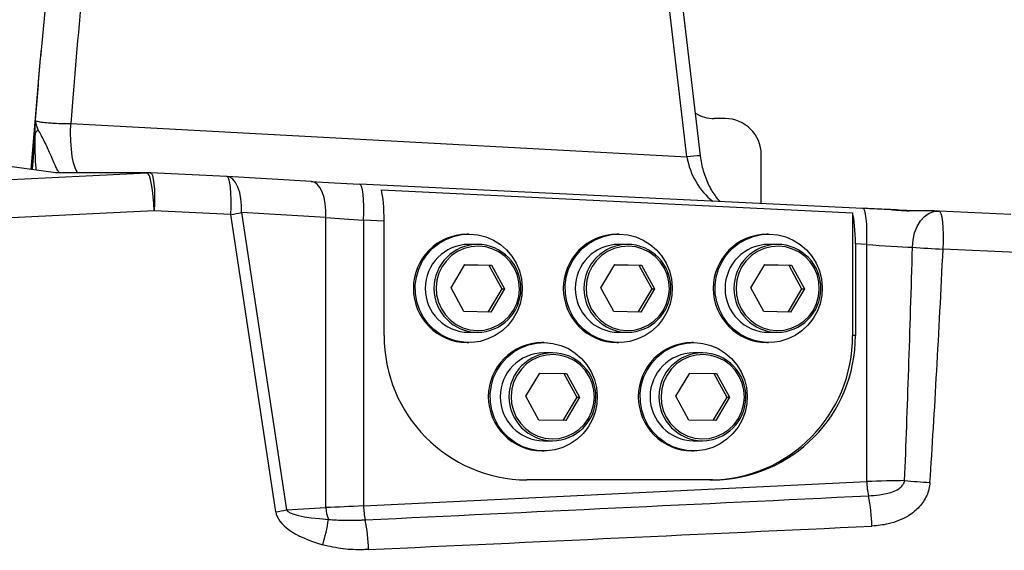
# Model space of a CAD drawing. Extents: x 0 to 16820, y 0 to 11880.
# Tile 7 of 77: x 7698 to 7970, y 6247 to 6394. Entities that reach past the tile are written whole.
import ezdxf

# ---------------------------------------------------------------- set-up
doc = ezdxf.new("R2010")
doc.units = 0
doc.header["$LTSCALE"] = 20
doc.layers.get('0').update_dxf_attribs({"linetype": 'CONTINUOUS'})
doc.styles.add('SLDTEXTSTYLE0', font='TXT', dxfattribs={"width": 0.605})
doc.dimstyles.new('SLDDIMSTYLE1', dxfattribs={"dimtxt": 100, "dimasz": 100, "dimexe": 0, "dimexo": 0.0625, "dimgap": 25, "dimtad": 1, "dimdec": 4, "dimlfac": 20, "dimzin": 12, "dimtxsty": 'SLDTEXTSTYLE0', "dimsah": 1, "dimcen": 0.09, "dimazin": 3, "dimtfac": 1, "dimtofl": 0, "dimtmove": 0, "dimatfit": 3, "dimtolj": 1, "dimtzin": 12})

# ---------------------------------------------------------------- blocks, each defined once
blk = doc.blocks.new('_D_3')
at = {"color": 7, "linetype": 'CONTINUOUS'}
for p, q in [((8406, 6401.82), (13085.4, 6401.82)), ((4232.76, 5673.02), (3718.3, 5582.3))]:
    blk.add_line(p, q, dxfattribs=at)
blk.add_arc((8366, 6401.82), 4689.4, 190, 0, dxfattribs=at)
for points in [[(13055.4, 6401.82), (13039.33, 6301.99), (13069.33, 6301.67)], [(3747.84, 5587.51), (3751.51, 5486.46), (3781, 5491.99)]]:
    blk.add_solid(points, dxfattribs=at)
at = {"color": 7, "linetype": 'CONTINUOUS', "insert": (8621.93, 1846.3), "char_height": 100, "attachment_point": 1, "rotation": 5, "style": 'SLDTEXTSTYLE0'}
blk.add_mtext('170°', dxfattribs=at)

msp = doc.modelspace()

# ---------------------------------------------------------------- linework, layer by layer
at = {"color": 7, "linetype": 'CONTINUOUS'}
for p, q in [((7705.2896334, 6401.8288677), (7703.5659267, 6383.7798125)), ((7886.2235559, 6356.5118013), (7880.8751715, 6401.8197952)), ((7703.5385681, 6383.4627847), (7700.8946253, 6352.7443743)), ((7892.9982496, 6366.8197951), (7889.9982585, 6366.8197951)), ((7902.9982401, 6343.303684), (7902.9982401, 6356.8197934)), ((7707.8811837, 6351.7923689), (7691.6022612, 6354.0105744)), ((7733.5190488, 6351.8060705), (7707.7806307, 6351.8060705)), ((7733.9579774, 6351.7923689), (7734.0039922, 6351.7943098)), ((7755.1901056, 6350.7657795), (7734.0039922, 6351.7943098)), ((7755.1901056, 6350.7657795), (7755.1440908, 6350.7638386)), ((7755.2891685, 6350.7604784), (7755.1440908, 6350.7638386)), ((7778.6003066, 6349.3968582), (7755.2891685, 6350.7604784)), ((7791.8905331, 6348.6894852), (7791.8452932, 6348.6875071)), ((7931.1085952, 6341.9410734), (7791.8905331, 6348.6894852)), ((7797.915907, 6347.0554239), (7928.2907857, 6340.7356738)), ((7931.1085952, 6341.9410734), (7931.0633553, 6341.9390953)), ((7928.2907857, 6340.7356738), (7928.2907857, 6306.8197964)), ((7951.9153548, 6341.2102459), (7952.1875693, 6341.1979301)), ((7952.2335542, 6341.199871), (7952.1875693, 6341.1979301)), ((7972.1094681, 6340.23495), (7952.2335542, 6341.199871)), ((7798.687668, 6306.8197964), (7798.687668, 6338.4240864)), ((7822.0897628, 6334.8197936), (7821.6204358, 6334.8197936)), ((7863.5726882, 6334.8197936), (7863.1033612, 6334.8197936)), ((7905.0555838, 6334.8197936), (7904.5862867, 6334.8197936)), ((7824.5144797, 6331.9847955), (7822.0897628, 6331.9847955)), ((7865.9974052, 6331.9847955), (7863.5726882, 6331.9847955)), ((7907.4803008, 6331.9847955), (7905.0555838, 6331.9847955)), ((7929.0625466, 6332.10434), (7929.0625466, 6306.8197964)), ((7817.1807839, 6319.9560268), (7821.0032893, 6326.386839)), ((7820.9948255, 6326.3726158), (7827.6330544, 6326.2506126)), ((7821.0032893, 6326.386839), (7828.4151865, 6326.2506126)), ((7827.6330544, 6326.2506126), (7828.4151865, 6326.2506126)), ((7827.6330544, 6326.2506126), (7831.2224461, 6319.6835665)), ((7828.4151865, 6326.2506126), (7832.0046378, 6319.6835665)), ((7858.6637093, 6319.9560268), (7862.4861551, 6326.386839)), ((7862.4777509, 6326.3726158), (7869.11595, 6326.2506126)), ((7862.4861551, 6326.386839), (7869.8981119, 6326.2506126)), ((7869.11595, 6326.2506126), (7869.8981119, 6326.2506126)), ((7869.11595, 6326.2506126), (7872.7053715, 6319.6835665)), ((7869.8981119, 6326.2506126), (7873.4875334, 6319.6835665)), ((7900.1466049, 6319.9560268), (7903.9690806, 6326.386839)), ((7903.9606465, 6326.3726158), (7910.5988456, 6326.2506126)), ((7903.9690806, 6326.386839), (7911.3810075, 6326.2506126)), ((7910.5988456, 6326.2506126), (7911.3810075, 6326.2506126)), ((7910.5988456, 6326.2506126), (7914.1882969, 6319.6835665)), ((7911.3810075, 6326.2506126), (7914.9704589, 6319.6835665)), ((7820.7702352, 6313.3889808), (7817.1807839, 6319.9560268)), ((7862.2531606, 6313.3889808), (7858.6637093, 6319.9560268)), ((7903.7360562, 6313.3889808), (7900.1466049, 6319.9560268)), ((7831.2224461, 6319.6835665), (7827.4084045, 6313.2669701)), ((7832.0046378, 6319.6835665), (7828.1821324, 6313.2527544)), ((7831.2224461, 6319.6835665), (7832.0046378, 6319.6835665)), ((7872.7053715, 6319.6835665), (7868.8913299, 6313.2669701)), ((7873.4875334, 6319.6835665), (7869.6650578, 6313.2527544)), ((7872.7053715, 6319.6835665), (7873.4875334, 6319.6835665)), ((7914.1882969, 6319.6835665), (7910.3742553, 6313.2669701)), ((7914.9704589, 6319.6835665), (7911.1479832, 6313.2527544)), ((7914.1882969, 6319.6835665), (7914.9704589, 6319.6835665)), ((7828.1821324, 6313.2527544), (7820.7702352, 6313.3889808)), ((7869.6650578, 6313.2527544), (7862.2531606, 6313.3889808)), ((7911.1479832, 6313.2527544), (7903.7360562, 6313.3889808)), ((7822.0897628, 6307.6547979), (7824.5144797, 6307.6547979)), ((7863.5726882, 6307.6547979), (7865.9974052, 6307.6547979)), ((7905.0555838, 6307.6547979), (7907.4803008, 6307.6547979)), ((7821.6204358, 6304.8197924), (7822.0897628, 6304.8197924)), ((7842.8312255, 6304.8197924), (7842.3618985, 6304.8197924)), ((7863.1033612, 6304.8197924), (7863.5726882, 6304.8197924)), ((7884.3141211, 6304.8197924), (7883.8448239, 6304.8197924)), ((7904.5862867, 6304.8197924), (7905.0555838, 6304.8197924)), ((7845.2559425, 6301.9847943), (7842.8312255, 6301.9847943)), ((7886.7388679, 6301.9847943), (7884.3141211, 6301.9847943)), ((7837.9222466, 6289.9560256), (7841.744752, 6296.3868378)), ((7841.7362882, 6296.3726147), (7848.3744575, 6296.2506114)), ((7841.744752, 6296.3868378), (7849.1566492, 6296.2506114)), ((7848.3744575, 6296.2506114), (7849.1566492, 6296.2506114)), ((7848.3744575, 6296.2506114), (7851.9639088, 6289.6835653)), ((7849.1566492, 6296.2506114), (7852.7461005, 6289.6835653)), ((7879.4051422, 6289.9560256), (7883.2276477, 6296.3868378)), ((7883.2191838, 6296.3726147), (7889.8573829, 6296.2506114)), ((7883.2276477, 6296.3868378), (7890.6395746, 6296.2506114)), ((7889.8573829, 6296.2506114), (7890.6395746, 6296.2506114)), ((7889.8573829, 6296.2506114), (7893.4468342, 6289.6835653)), ((7890.6395746, 6296.2506114), (7894.2289962, 6289.6835653)), ((7841.5116979, 6283.3889796), (7837.9222466, 6289.9560256)), ((7882.9945935, 6283.3889796), (7879.4051422, 6289.9560256)), ((7851.9639088, 6289.6835653), (7848.1498672, 6283.2669689)), ((7852.7461005, 6289.6835653), (7848.9235951, 6283.2527532)), ((7851.9639088, 6289.6835653), (7852.7461005, 6289.6835653)), ((7893.4468342, 6289.6835653), (7889.6327926, 6283.2669689)), ((7894.2289962, 6289.6835653), (7890.4065205, 6283.2527532)), ((7893.4468342, 6289.6835653), (7894.2289962, 6289.6835653)), ((7848.9235951, 6283.2527532), (7841.5116979, 6283.3889796)), ((7890.4065205, 6283.2527532), (7882.9945935, 6283.3889796)), ((7842.8312255, 6277.6547967), (7845.2559425, 6277.6547967)), ((7884.3141211, 6277.6547967), (7886.7388679, 6277.6547967)), ((7842.3618985, 6274.8197912), (7842.8312255, 6274.8197912)), ((7883.8448239, 6274.8197912), (7884.3141211, 6274.8197912)), ((7889.5550085, 6266.8197899), (7838.1952358, 6266.8197899))]:
    msp.add_line(p, q, dxfattribs=at)
at = {"color": 8, "linetype": 'CONTINUOUS'}
for p, q in [((7882.4575258, 6356.1873248), (7877.0708455, 6401.8197952)), ((7711.9894935, 6365.467511), (7882.4575258, 6356.1873248)), ((7702.1234347, 6362.7358636), (7701.2591673, 6352.6946975)), ((7493.1229068, 6340.178348), (7733.0801202, 6351.7923689)), ((7733.0801202, 6351.7923689), (7707.8811837, 6351.7923689)), ((7735.0812865, 6341.282714), (7495.1240135, 6329.6686931)), ((7756.2673999, 6340.2541837), (7735.0812865, 6341.282714)), ((7768.7003328, 6257.9769342), (7756.2673999, 6340.2541837)), ((7759.2450691, 6340.777546), (7771.6780616, 6258.5002927)), ((7782.5562669, 6339.4139259), (7759.2450691, 6340.777546)), ((7782.5562669, 6259.1366319), (7782.5562669, 6339.4139259)), ((7792.9707481, 6338.7012108), (7792.9707481, 6259.6117704)), ((7798.687668, 6338.4240864), (7792.9707481, 6338.7012108)), ((7932.1887804, 6331.9528027), (7929.0625466, 6332.10434)), ((7932.1887804, 6266.3601933), (7932.1887804, 6331.9528027)), ((7973.7031473, 6329.6982868), (7953.3108486, 6330.6882752)), ((7929.0625466, 6306.8197964), (7928.2907857, 6306.8197964)), ((7792.9707481, 6259.6117704), (7932.1887804, 6266.3601933)), ((7771.6780616, 6258.5002927), (7782.5562669, 6259.1366319))]:
    msp.add_line(p, q, dxfattribs=at)
at = {"color": 8, "linetype": 'CONTINUOUS', "flags": 128}
for points in [[(7713.9042331, 6351.8060705), (7713.671775, 6352.1350621), (7713.179679, 6353.1726411), (7712.7555324, 6354.5794821), (7712.4113156, 6356.3158697), (7712.1568633, 6358.3327828), (7711.999209, 6360.5732842), (7711.9428827, 6362.9741183), (7711.9894935, 6365.467511)], [(7735.0812865, 6341.282714), (7734.9723293, 6343.277078), (7734.8053766, 6345.2126643), (7734.5869852, 6347.012136), (7734.3259169, 6348.6035912), (7734.032662, 6349.9234392), (7733.7188436, 6350.9189448), (7733.3970381, 6351.5503293), (7733.0801202, 6351.7923689)], [(7734.0039922, 6351.7943098), (7734.2750741, 6351.6253008), (7734.5603419, 6351.0448298), (7734.8017408, 6350.0753938), (7734.9891378, 6348.7578107), (7735.1146651, 6347.1475428), (7735.1730181, 6345.3123941), (7735.1616932, 6343.3296269), (7735.0812865, 6341.282714)], [(7756.2673999, 6340.2541837), (7756.3478662, 6342.3011003), (7756.3591314, 6344.2838675), (7756.3007785, 6346.1190163), (7756.1752511, 6347.7292804), (7755.9878541, 6349.0468672), (7755.7464553, 6350.0163032), (7755.4611875, 6350.5967742), (7755.1901056, 6350.7657795)], [(7759.2450691, 6340.777546), (7759.2480494, 6342.7325001), (7759.0751959, 6344.6118048), (7758.7332441, 6346.3427386), (7758.2354261, 6347.858317), (7757.6009942, 6349.099893), (7756.8545057, 6350.0194176), (7756.0248686, 6350.581318), (7755.2891685, 6350.7604784)], [(7782.5562669, 6339.4139259), (7782.5591875, 6341.36888), (7782.3863937, 6343.2481846), (7782.0444418, 6344.9791184), (7781.5466238, 6346.4946969), (7780.912192, 6347.7362728), (7780.1656438, 6348.6557974), (7779.3360068, 6349.2176978), (7778.6003066, 6349.3968582)], [(7792.9707481, 6338.7012108), (7793.0332137, 6340.6759462), (7793.0314852, 6342.5727262), (7792.9656221, 6344.3166836), (7792.8382469, 6345.8389676), (7792.654307, 6347.079493), (7792.421074, 6347.9892908), (7792.1478463, 6348.5324419), (7791.8905331, 6348.6894852)], [(7932.1887804, 6331.9528027), (7932.2512759, 6333.9275344), (7932.2495772, 6335.8243181), (7932.183714, 6337.568268), (7932.0562793, 6339.0905558), (7931.8723394, 6340.3310812), (7931.6391362, 6341.240879), (7931.3658787, 6341.7840301), (7931.1085952, 6341.9410734)], [(7944.8633207, 6331.2116338), (7945.0221373, 6333.2247658), (7945.4564167, 6335.1554571), (7946.1483968, 6336.9246422), (7947.0697356, 6338.4598641), (7948.1826736, 6339.6982512), (7949.4416131, 6340.589091), (7950.7950855, 6341.0959019), (7951.9153548, 6341.2102459)], [(7953.3108486, 6330.6882752), (7953.3912851, 6332.7351882), (7953.4025801, 6334.717959), (7953.344257, 6336.5531041), (7953.2187296, 6338.1633757), (7953.0313028, 6339.4809587), (7952.789904, 6340.4503948), (7952.5046362, 6341.0308658), (7952.2335542, 6341.199871)], [(7836.1121727, 6319.6080698), (7835.9735323, 6321.6365574), (7835.4890062, 6323.6098437), (7834.6734358, 6325.4679738), (7833.5515572, 6327.1544872), (7832.1574641, 6328.6181389), (7830.5335356, 6329.8144563), (7828.7291242, 6330.707088), (7826.7990066, 6331.2689213), (7824.8018337, 6331.4828722), (7822.7983428, 6331.3424511), (7820.8493305, 6330.8519198), (7819.0140439, 6330.0261794), (7817.3483325, 6328.8903235), (7815.9026815, 6327.4788706), (7814.721079, 6325.8346914), (7813.8394667, 6324.0077569), (7813.2845474, 6322.0535739), (7813.073249, 6320.0315236), (7813.2118894, 6318.0030285), (7813.6964155, 6316.0297422), (7814.5119859, 6314.1716121), (7815.6338645, 6312.4851061), (7817.0279576, 6311.0214545), (7818.6518861, 6309.8251371), (7820.4562975, 6308.9324979), (7822.3864151, 6308.370672), (7824.3835879, 6308.1567137), (7826.3870789, 6308.2971422), (7828.3360912, 6308.7876736), (7830.1713778, 6309.613414), (7831.8370892, 6310.7492624), (7833.2827402, 6312.1607228), (7834.4643427, 6313.8048945), (7835.345955, 6315.6318291), (7835.9008743, 6317.586012), (7836.1121727, 6319.6080698)], [(7877.5950981, 6319.6080698), (7877.4564279, 6321.6365574), (7876.9719316, 6323.6098437), (7876.1563612, 6325.4679738), (7875.0344826, 6327.1544872), (7873.6403896, 6328.6181389), (7872.016461, 6329.8144563), (7870.2120198, 6330.707088), (7868.2819022, 6331.2689213), (7866.2847294, 6331.4828722), (7864.2812086, 6331.3424511), (7862.332256, 6330.8519198), (7860.4969693, 6330.0261794), (7858.8312579, 6328.8903235), (7857.3856069, 6327.4788706), (7856.2040044, 6325.8346914), (7855.3223921, 6324.0077569), (7854.7674729, 6322.0535739), (7854.5561148, 6320.0315236), (7854.6948148, 6318.0030285), (7855.179341, 6316.0297422), (7855.9949113, 6314.1716121), (7857.1167899, 6312.4851061), (7858.5108234, 6311.0214545), (7860.1347519, 6309.8251371), (7861.9392229, 6308.9324979), (7863.8693405, 6308.370672), (7865.8665134, 6308.1567137), (7867.8700043, 6308.2971422), (7869.8190166, 6308.7876736), (7871.6542734, 6309.613414), (7873.3200146, 6310.7492624), (7874.7656358, 6312.1607228), (7875.9472383, 6313.8048945), (7876.8288804, 6315.6318291), (7877.3837997, 6317.586012), (7877.5950981, 6319.6080698)], [(7919.0780235, 6319.6080698), (7918.9393235, 6321.6365574), (7918.4548272, 6323.6098437), (7917.6392568, 6325.4679738), (7916.5173782, 6327.1544872), (7915.123315, 6328.6181389), (7913.4993864, 6329.8144563), (7911.6949452, 6330.707088), (7909.7647978, 6331.2689213), (7907.7676548, 6331.4828722), (7905.764134, 6331.3424511), (7903.8151516, 6330.8519198), (7901.9798948, 6330.0261794), (7900.3141535, 6328.8903235), (7898.8685025, 6327.4788706), (7897.6869298, 6325.8346914), (7896.8052877, 6324.0077569), (7896.2503685, 6322.0535739), (7896.0390402, 6320.0315236), (7896.1777402, 6318.0030285), (7896.6622366, 6316.0297422), (7897.4778069, 6314.1716121), (7898.5996855, 6312.4851061), (7899.9937488, 6311.0214545), (7901.6176773, 6309.8251371), (7903.4221185, 6308.9324979), (7905.3522659, 6308.370672), (7907.349409, 6308.1567137), (7909.3529297, 6308.2971422), (7911.3019122, 6308.7876736), (7913.137169, 6309.613414), (7914.8029102, 6310.7492624), (7916.2485613, 6312.1607228), (7917.4301339, 6313.8048945), (7918.311776, 6315.6318291), (7918.8666953, 6317.586012), (7919.0780235, 6319.6080698)], [(7856.8536354, 6289.6080686), (7856.7149354, 6291.6365562), (7856.2304689, 6293.60985), (7855.4148985, 6295.4679726), (7854.2930199, 6297.154486), (7852.8989268, 6298.6181377), (7851.2749983, 6299.8144551), (7849.4705869, 6300.7070868), (7847.5404693, 6301.2689202), (7845.5432964, 6301.482871), (7843.5397459, 6301.3424499), (7841.5907932, 6300.8519186), (7839.7555066, 6300.0261782), (7838.0897952, 6298.8903223), (7836.6441442, 6297.4788694), (7835.4625417, 6295.8346902), (7834.5809294, 6294.0077557), (7834.0260101, 6292.0535727), (7833.8146521, 6290.0315224), (7833.9533521, 6288.0030273), (7834.4378782, 6286.029741), (7835.2534486, 6284.1716184), (7836.3753272, 6282.4851049), (7837.7693607, 6281.0214533), (7839.3933488, 6279.8251359), (7841.1977602, 6278.9325042), (7843.1278778, 6278.3706708), (7845.1250507, 6278.15672), (7847.1285416, 6278.297141), (7849.0775539, 6278.7876724), (7850.9127809, 6279.6134128), (7852.5785519, 6280.7492612), (7854.0242029, 6282.1607216), (7855.2057458, 6283.8049008), (7856.0874177, 6285.6318279), (7856.642337, 6287.5860183), (7856.8536354, 6289.6080686)], [(7898.3365608, 6289.6080686), (7898.1978608, 6291.6365562), (7897.7133645, 6293.60985), (7896.8977941, 6295.4679726), (7895.7759453, 6297.154486), (7894.3818523, 6298.6181377), (7892.7579237, 6299.8144551), (7890.9534825, 6300.7070868), (7889.0233649, 6301.2689202), (7887.0261921, 6301.482871), (7885.0226713, 6301.3424499), (7883.0736889, 6300.8519186), (7881.238432, 6300.0261782), (7879.5726908, 6298.8903223), (7878.1270696, 6297.4788694), (7876.9454671, 6295.8346902), (7876.063825, 6294.0077557), (7875.5089058, 6292.0535727), (7875.2975775, 6290.0315224), (7875.4362775, 6288.0030273), (7875.9207739, 6286.029741), (7876.7363442, 6284.1716184), (7877.8582228, 6282.4851049), (7879.2522861, 6281.0214533), (7880.8762444, 6279.8251359), (7882.6806856, 6278.9325042), (7884.6108032, 6278.3706708), (7886.6079463, 6278.15672), (7888.611467, 6278.297141), (7890.5604793, 6278.7876724), (7892.3957063, 6279.6134128), (7894.0614773, 6280.7492612), (7895.5070985, 6282.1607216), (7896.6886712, 6283.8049008), (7897.5703431, 6285.6318279), (7898.1252326, 6287.5860183), (7898.3365608, 6289.6080686)]]:
    msp.add_lwpolyline(points, dxfattribs=at)
at = {"color": 7, "linetype": 'CONTINUOUS', "flags": 128}
for points in [[(7822.3586394, 6334.8173274), (7824.6167017, 6334.6000014), (7826.8154575, 6334.0362383), (7828.9035274, 6333.1392555), (7830.8318568, 6331.9300784), (7832.5552655, 6330.4370491), (7834.0333415, 6328.6951555), (7835.2315141, 6326.7452343), (7836.1216499, 6324.6329798), (7836.6828872, 6322.407916), (7836.9020535, 6320.1221822), (7836.7740823, 6317.8293704), (7836.3018943, 6315.5832066), (7835.4965759, 6313.4363441), (7834.3770219, 6311.4391042), (7832.9694582, 6309.6382989), (7831.3069059, 6308.0761431), (7829.4282867, 6306.789249), (7827.3776485, 6305.8077766), (7825.2030922, 6305.1547332), (7822.9555799, 6304.8454298), (7820.6877423, 6304.8871158), (7818.452747, 6305.2788077), (7816.3030459, 6306.0113265), (7814.2889453, 6307.0675059), (7812.4577118, 6308.4225877), (7810.8522607, 6310.04481), (7809.5101429, 6311.8961452), (7808.4629489, 6313.9332084), (7807.7351166, 6316.108249), (7807.3437525, 6318.37029), (7807.2980357, 6320.6662981), (7807.5990392, 6322.9424654), (7808.2396699, 6325.1454456), (7809.2049075, 6327.2235914), (7810.4722215, 6329.1282056), (7812.0117499, 6330.8146296), (7813.787551, 6332.2433455), (7815.7579614, 6333.3808704), (7817.8767873, 6334.2005311), (7820.0943185, 6334.6831201), (7822.3586394, 6334.8173274)], [(7863.8415648, 6334.8173274), (7866.0995973, 6334.6000014), (7868.2983829, 6334.0362383), (7870.386423, 6333.1392555), (7872.3147525, 6331.9300784), (7874.0381612, 6330.4370491), (7875.5162669, 6328.6951555), (7876.7144395, 6326.7452343), (7877.6045753, 6324.6329798), (7878.1658126, 6322.407916), (7878.3849789, 6320.1221822), (7878.2569779, 6317.8293704), (7877.7847899, 6315.5832066), (7876.9794716, 6313.4363441), (7875.8599175, 6311.4391042), (7874.4523538, 6309.6382989), (7872.7898015, 6308.0761431), (7870.9111823, 6306.789249), (7868.8605739, 6305.8077766), (7866.6860176, 6305.1547332), (7864.4384457, 6304.8454298), (7862.1706678, 6304.8871158), (7859.9356724, 6305.2788077), (7857.7859713, 6306.0113265), (7855.7718707, 6307.0675059), (7853.9406372, 6308.4225877), (7852.3351265, 6310.04481), (7850.9930683, 6311.8961452), (7849.9458743, 6313.9332084), (7849.218042, 6316.108249), (7848.8266779, 6318.37029), (7848.7809611, 6320.6662981), (7849.081905, 6322.9424654), (7849.7225357, 6325.1454456), (7850.6878329, 6327.2235914), (7851.9550873, 6329.1282056), (7853.4946753, 6330.8146296), (7855.2704765, 6332.2433455), (7857.2408868, 6333.3808704), (7859.3597127, 6334.2005311), (7861.5772439, 6334.6831201), (7863.8415648, 6334.8173274)], [(7905.3244902, 6334.8173274), (7907.5825227, 6334.6000014), (7909.7813083, 6334.0362383), (7911.8693186, 6333.1392555), (7913.7976481, 6331.9300784), (7915.5210568, 6330.4370491), (7916.9991924, 6328.6951555), (7918.1973351, 6326.7452343), (7919.0874709, 6324.6329798), (7919.6487082, 6322.407916), (7919.8679043, 6320.1221822), (7919.7399033, 6317.8293704), (7919.2677153, 6315.5832066), (7918.462397, 6313.4363441), (7917.3428429, 6311.4391042), (7915.9352792, 6309.6382989), (7914.2726971, 6308.0761431), (7912.3941077, 6306.789249), (7910.3434695, 6305.8077766), (7908.1689132, 6305.1547332), (7905.9213711, 6304.8454298), (7903.6535634, 6304.8871158), (7901.418568, 6305.2788077), (7899.2688669, 6306.0113265), (7897.2547663, 6307.0675059), (7895.4235328, 6308.4225877), (7893.8180519, 6310.04481), (7892.4759937, 6311.8961452), (7891.4287699, 6313.9332084), (7890.7009376, 6316.108249), (7890.3096033, 6318.37029), (7890.2638568, 6320.6662981), (7890.5648304, 6322.9424654), (7891.2054611, 6325.1454456), (7892.1707286, 6327.2235914), (7893.4380127, 6329.1282056), (7894.9776007, 6330.8146296), (7896.7534019, 6332.2433455), (7898.7237824, 6333.3808704), (7900.8426083, 6334.2005311), (7903.0601693, 6334.6831201), (7905.3244902, 6334.8173274)], [(7843.1001021, 6304.8173262), (7845.3581644, 6304.6000002), (7847.5569202, 6304.0362372), (7849.6449901, 6303.1392618), (7851.5732599, 6301.9300772), (7853.2967282, 6300.4370479), (7854.7748042, 6298.6951543), (7855.9729768, 6296.7452331), (7856.8631126, 6294.6329786), (7857.4243499, 6292.4079148), (7857.6435162, 6290.1221885), (7857.515545, 6287.8293692), (7857.043357, 6285.5832054), (7856.2380387, 6283.4363429), (7855.1184846, 6281.439103), (7853.7109209, 6279.6382977), (7852.0483686, 6278.0761419), (7850.1697494, 6276.7892478), (7848.1191112, 6275.8077829), (7845.9445549, 6275.1547395), (7843.6970426, 6274.8454361), (7841.4292051, 6274.8871146), (7839.1942097, 6275.2788065), (7837.0445086, 6276.0113178), (7835.030408, 6277.0675047), (7833.1991745, 6278.4225865), (7831.5937234, 6280.0448088), (7830.2516056, 6281.896144), (7829.2044116, 6283.9332147), (7828.4765793, 6286.1082552), (7828.0852152, 6288.3702888), (7828.0394984, 6290.6662969), (7828.3405019, 6292.9424642), (7828.9811326, 6295.1454444), (7829.9463702, 6297.2235902), (7831.2136246, 6299.1282044), (7832.7532126, 6300.8146285), (7834.5290137, 6302.2433518), (7836.4994241, 6303.3808692), (7838.61825, 6304.2005299), (7840.8357812, 6304.6831189), (7843.1001021, 6304.8173262)], [(7884.5830275, 6304.8173262), (7886.84106, 6304.6000002), (7889.0398456, 6304.0362372), (7891.1278857, 6303.1392618), (7893.0561854, 6301.9300772), (7894.7796239, 6300.4370479), (7896.2577296, 6298.6951543), (7897.4558724, 6296.7452331), (7898.3460082, 6294.6329786), (7898.9072455, 6292.4079148), (7899.1264416, 6290.1221885), (7898.9984406, 6287.8293692), (7898.5262526, 6285.5832054), (7897.7209343, 6283.4363429), (7896.6013802, 6281.439103), (7895.1938165, 6279.6382977), (7893.5312642, 6278.0761419), (7891.652645, 6276.7892478), (7889.6020366, 6275.8077829), (7887.4274505, 6275.1547395), (7885.1799382, 6274.8454361), (7882.9121007, 6274.8871146), (7880.6771351, 6275.2788065), (7878.5274042, 6276.0113178), (7876.5133334, 6277.0675047), (7874.6820701, 6278.4225865), (7873.076619, 6280.0448088), (7871.734531, 6281.896144), (7870.6873072, 6283.9332147), (7869.9595047, 6286.1082552), (7869.5681406, 6288.3702888), (7869.5224239, 6290.6662969), (7869.8233975, 6292.9424642), (7870.4640282, 6295.1454444), (7871.4292957, 6297.2235902), (7872.69655, 6299.1282044), (7874.236138, 6300.8146285), (7876.0119392, 6302.2433518), (7877.9823495, 6303.3808692), (7880.1011456, 6304.2005299), (7882.3187066, 6304.6831189), (7884.5830275, 6304.8173262)]]:
    msp.add_lwpolyline(points, dxfattribs=at)
at = {"color": 7, "linetype": 'CONTINUOUS'}
for centre, radius, start, end in [((8365.9969283, 6401.8197952), 4157, 190, 170), ((8365.9969283, 6401.8197952), 1594, 190, 170), ((7889.9982487, 6376.8197952), 10, 238.93004038, 270), ((7892.9982487, 6356.8197952), 10, 0, 90), ((7733.5190628, 6341.8060718), 10, 87.220632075, 90), ((7821.7647111, 6319.819793), 15.0006944, 90.551074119, 269.448925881), ((7863.2476164, 6319.819793), 15.0006942, 90.550997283, 269.449002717), ((7904.7305318, 6319.819793), 15.0006941, 90.550958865, 269.449041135), ((7822.2045614, 6319.8197967), 12.1655405, 90.540672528, 269.459327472), ((7824.445062, 6319.8986064), 12.0863885, 358.579540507, 89.670921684), ((7863.6874667, 6319.8197967), 12.1655403, 90.540577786, 269.459422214), ((7865.9279538, 6319.8985738), 12.0864212, 358.579698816, 89.670763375), ((7905.1703724, 6319.8197967), 12.1655404, 90.540625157, 269.459374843), ((7907.4108494, 6319.8985738), 12.0864212, 358.579698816, 89.670763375), ((7824.4449538, 6319.738182), 12.0835842, 270.329667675, 359.340013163), ((7865.9278181, 6319.7382435), 12.083646, 270.329955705, 359.339725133), ((7907.4107591, 6319.7381978), 12.0836, 270.329741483, 359.339939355), ((7838.4430333, 6306.5751358), 39.7561182, 179.647397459, 269.642876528), ((7888.5354966, 6306.57506), 39.7560423, 270.357100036, 0.352712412), ((7889.3072408, 6306.5750768), 39.756059, 270.357081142, 0.352688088), ((7842.5061537, 6289.8197918), 15.0006942, 90.550997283, 269.449002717), ((7883.9890691, 6289.8197918), 15.0006941, 90.550958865, 269.449041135), ((7842.946004, 6289.8197955), 12.1655403, 90.540577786, 269.459422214), ((7845.1864575, 6289.89854), 12.086454, 358.579857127, 89.670605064), ((7884.4289097, 6289.8197955), 12.1655404, 90.540625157, 269.459374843), ((7886.6694022, 6289.8985878), 12.0864061, 358.579624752, 89.670695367), ((7845.1863803, 6289.7382172), 12.0836207, 270.329837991, 359.339842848), ((7886.6692913, 6289.7382016), 12.0836052, 270.329906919, 359.339916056)]:
    msp.add_arc(centre, radius, start, end, dxfattribs=at)
at = {"color": 8, "linetype": 'CONTINUOUS'}
for centre, radius, start, end in [((7703.9235954, 6361.8567135), 2.0033681, 118.17449044, 153.970358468), ((7887.0246719, 6325.223625), 31.2987145, 91.466746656, 98.390627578), ((7733.5191387, 6344.7658447), 7.0402258, 90.000731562, 93.575203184), ((7738.1356228, 6452.1473121), 113.3526953, 279.204513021, 280.732736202), ((7824.6292784, 6319.8197967), 12.1655405, 90.540672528, 269.459327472), ((7866.1122038, 6319.8197967), 12.1655405, 90.540672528, 269.459327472), ((7907.5951195, 6319.8197967), 12.1655406, 90.54076727, 269.45923273), ((7960.209072, 6510.469889), 179.9139076, 265.107012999, 267.802637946), ((7845.3707411, 6289.8197955), 12.1655405, 90.540672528, 269.459327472), ((7886.8536564, 6289.8197955), 12.1655404, 90.540625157, 269.459374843), ((7954.2952756, 6267.0965146), 22.1187545, 181.90769762, 192.195918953), ((7961.9770929, 6477.4865677), 211.7413098, 264.773680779, 266.672773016), ((7887.4863696, 6252.9396415), 46.1738774, 1.350275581, 11.852988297), ((7750.5569424, 6369.9393349), 113.4229333, 279.204706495, 280.732012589), ((7791.9544591, 6259.4544399), 9.4035642, 181.936768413, 202.339962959), ((7815.6335357, 6260.400858), 22.676521, 181.994156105, 191.793022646), ((7737.9975949, 6262.3277852), 45.7160488, 342.845378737, 351.892144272), ((7747.1088405, 6246.3748185), 47.2691714, 1.427056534, 11.459835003)]:
    msp.add_arc(centre, radius, start, end, dxfattribs=at)
for centre, major_axis, ratio, start_param, end_param in [((7731.2342286, 6333.5223545), (12.2935101, 203.7890719), 0.1047069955, 1.2353681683, 1.4197106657), ((7729.3150381, 6333.1036669), (10.3653961, 204.2336706), 0.1425182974, 1.3288904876, 1.4146125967), ((7894.2908366, 6356.5240636), (-5.3499285, 14.6009255), 0.7439864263, 1.3269116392, 2.2848592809), ((7798.4459319, 6339.6604394), (34.999925, -1.9805334), 0.036581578, 4.2432201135, 4.5573793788), ((7934.5353034, 6332.4857044), (14.9999095, -1.1012939), 0.0473177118, 4.558783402, 5.4753280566), ((7934.5353034, 6621.5147263), (2.3487825, 477.0284116), 0.0310567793, 3.873567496, 4.0582902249), ((7936.0975042, 6620.9913668), (3.9213673, 477.028374), 0.0517590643, 3.8738400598, 4.0585627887), ((7934.5353034, 6266.1470243), (14.9999977, 0.4396876), 0.0190125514, 0.9954967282, 1.7273186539), ((11323.3298706, 6430.7033595), (5913.4648304, 286.3478985), 0.0008430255, 4.0726854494, 4.1017244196), ((7816.2833234, 6260.3620176), (47.6325522, 1.8632174), 0.3141343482, 3.1765528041, 3.8870141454), ((7814.7211226, 6260.8853771), (43.079366, 2.209395), 0.1156924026, 3.1771305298, 3.887591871), ((7798.4459319, 6258.9722893), (34.9999852, 1.3193739), 0.0244310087, 1.7269549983, 2.0411142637), ((11324.8920714, 6430.1799999), (5915.0517143, 285.8260436), 0.0025284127, 4.0726700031, 4.1017089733)]:
    msp.add_ellipse(centre, major_axis=major_axis, ratio=ratio, start_param=start_param, end_param=end_param, dxfattribs=at)
at = {"color": 7, "linetype": 'CONTINUOUS'}
for centre, major_axis, ratio, start_param, end_param in [((7729.3150381, 6333.1036669), (10.3653961, 204.2336706), 0.1425182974, 1.3182656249, 1.3288904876), ((7798.8848581, 6349.6467348), (44.9999647, -1.9794869), 0.0284882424, 4.2424032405, 4.5565625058), ((7797.1233445, 6338.4240898), (0, 10.0114544), 0.1562554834, 4.7123889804, 5.7518790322), ((7927.4982055, 6332.1043404), (0, 10.0114544), 0.1562554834, 4.7123889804, 5.7518790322)]:
    msp.add_ellipse(centre, major_axis=major_axis, ratio=ratio, start_param=start_param, end_param=end_param, dxfattribs=at)
at = {"color": 8, "linetype": 'CONTINUOUS'}
for points, knots in [([(7702.1234347, 6362.7358636), (7702.1236842, 6363.7506138), (7702.1239416, 6364.7971342), (7702.1627553, 6365.9968403), (7702.1686815, 6366.1760037), (7702.1743163, 6366.3230759), (7702.174635, 6366.3313946)], [0, 0, 0, 0, 0.8516916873, 0.8783568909, 0.9931196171, 1, 1, 1, 1]), ([(7702.174635, 6366.3313946), (7702.1748513, 6366.3266364), (7702.1798106, 6366.2174928), (7702.249063, 6365.3415765), (7702.636659, 6364.4272167), (7702.9776884, 6363.62271)], [0, 0, 0, 0, 0.0054466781, 0.1249344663, 1, 1, 1, 1]), ([(7702.174635, 6366.3313946), (7702.2757418, 6366.2575931), (7702.5115381, 6366.0854768), (7703.7428389, 6365.8339681), (7705.5127932, 6365.6421841), (7707.6310633, 6365.5099125), (7709.7744429, 6365.444292), (7711.3253244, 6365.4605489), (7711.9894935, 6365.467511)], [0, 0, 0, 0, 0.1470992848, 0.3430578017, 0.5380925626, 0.6593855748, 0.8541309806, 1, 1, 1, 1]), ([(7702.9776884, 6363.62271), (7703.5295029, 6362.6034733), (7704.6366751, 6360.5584556), (7706.0948037, 6357.5020869), (7707.0361176, 6355.1485979), (7707.709356, 6353.5509525), (7708.3106801, 6352.3648953), (7708.6885325, 6351.9883972), (7708.8715149, 6351.8060705)], [0, 0, 0, 0, 0.22880629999, 0.45908172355, 0.59885841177, 0.74112129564, 0.87463288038, 1, 1, 1, 1]), ([(7702.4495317, 6352.5324947), (7702.3956244, 6353.0892896), (7702.233432, 6354.7645329), (7702.1276688, 6358.2457941), (7702.1248479, 6361.2371895), (7702.1234347, 6362.7358636)], [0, 0, 0, 0, 0.19898665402, 0.59869630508, 1, 1, 1, 1]), ([(7947.9981674, 6341.2857166), (7947.7236439, 6341.2922669), (7946.411085, 6341.3235852), (7944.7989238, 6341.2094539), (7942.5050546, 6341.1949822), (7940.3576401, 6341.4001832), (7939.0177277, 6341.5327749), (7938.3722557, 6341.5966479)], [0, 0, 0, 0, 0.0774204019, 0.3701644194, 0.4316779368, 0.7262239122, 1, 1, 1, 1]), ([(7932.6757206, 6262.4238132), (7933.6942832, 6262.4957467), (7935.931796, 6262.6537657), (7938.8109965, 6263.2340531), (7940.9963418, 6264.2232981), (7942.1124115, 6265.1999135), (7942.5812865, 6266.0540131), (7942.6635582, 6266.4882502), (7942.6895691, 6266.6255383)], [0, 0, 0, 0, 0.2659282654, 0.5841741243, 0.7519424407, 0.8853897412, 0.9637648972, 1, 1, 1, 1]), ([(7949.6879591, 6266.1021797), (7949.6127498, 6265.4814387), (7949.4623003, 6264.2397014), (7948.6182177, 6261.8809072), (7946.8336442, 6259.2078504), (7944.0360668, 6256.951151), (7941.0464002, 6255.4821498), (7937.6605754, 6254.4104648), (7935.1495612, 6254.170976), (7933.6474253, 6254.0277092)], [0, 0, 0, 0, 0.0848724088, 0.1697797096, 0.3383314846, 0.5151218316, 0.6539374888, 0.7929789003, 1, 1, 1, 1]), ([(7783.2566811, 6255.8801322), (7784.7295668, 6255.7825431), (7787.6927159, 6255.5862135), (7791.1299363, 6255.6650095), (7793.0580226, 6255.7497121), (7793.4356643, 6255.7663022)], [0, 0, 0, 0, 0.4428223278, 0.8908692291, 1, 1, 1, 1]), ([(7794.363351, 6247.5520222), (7793.9141231, 6247.5354608), (7791.576142, 6247.449268), (7787.2858432, 6247.5602217), (7783.5609317, 6248.4130787), (7781.6798402, 6248.8437741)], [0, 0, 0, 0, 0.10533106, 0.5481895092, 1, 1, 1, 1])]:
    msp.add_open_spline(points, degree=3, knots=knots, dxfattribs=at)
at = {"color": 7, "linetype": 'CONTINUOUS'}
for points, knots in [([(7891.6725827, 6343.85268), (7891.6370155, 6343.8852043), (7891.2413806, 6344.2469901), (7890.4867359, 6345.1878253), (7889.4649536, 6346.6678161), (7888.5354053, 6348.3766601), (7887.7251535, 6350.243629), (7887.059964, 6352.238376), (7886.5341504, 6354.3337433), (7886.3275187, 6355.7827577), (7886.2235559, 6356.5118013)], [0, 0, 0, 0, 0.0145461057, 0.1618045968, 0.3066808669, 0.4493786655, 0.5897733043, 0.7276737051, 0.8629842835, 1, 1, 1, 1]), ([(7938.3731199, 6341.6199534), (7937.4860119, 6341.6561917), (7935.677961, 6341.7300504), (7933.2392969, 6341.839228), (7931.7153765, 6341.9120699), (7931.1085952, 6341.9410734)], [0, 0, 0, 0, 0.3669756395, 0.7479479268, 1, 1, 1, 1]), ([(7948.0713023, 6341.2839285), (7947.8655738, 6341.2919259), (7947.0834894, 6341.3223283), (7945.6561952, 6341.2993203), (7943.770696, 6341.2896889), (7941.5409176, 6341.3971928), (7939.7590861, 6341.5718491), (7938.667829, 6341.6024404), (7938.4827031, 6341.6076301)], [0, 0, 0, 0, 0.06023581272, 0.22898860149, 0.42428249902, 0.63515752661, 0.93810644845, 1, 1, 1, 1]), ([(7950.3119005, 6341.2419519), (7949.784915, 6341.2528279), (7949.0528855, 6341.2679357), (7948.2291399, 6341.290731), (7947.9984058, 6341.297116)], [0, 0, 0, 0, 0.7198964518, 1, 1, 1, 1]), ([(7951.917143, 6341.2102161), (7951.5701498, 6341.2160715), (7951.0615234, 6341.2246544), (7950.4926722, 6341.2377806), (7950.3119005, 6341.2419519)], [0, 0, 0, 0, 0.6822162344, 1, 1, 1, 1])]:
    msp.add_open_spline(points, degree=3, knots=knots, dxfattribs=at)

# ---------------------------------------------------------------- dimensions: what is measured, and where the dimension line sits
dim = msp.add_angular_dim_2l(base=(8774.7050665, 1730.2643988), line1=((4272.1510991, 5679.9643207), (6796.21337, 6125.0246)), line2=((7345.1676267, 6401.8197952), (8365.9969283, 6401.8197952)), dimstyle='SLDDIMSTYLE1', dxfattribs=at)
dim.commit()
dim.dimension.update_dxf_attribs({"geometry": '_D_3', "text_midpoint": (8774.7050665, 1730.2643988), "dimtype": 162})

doc.saveas('drawing.dxf')
